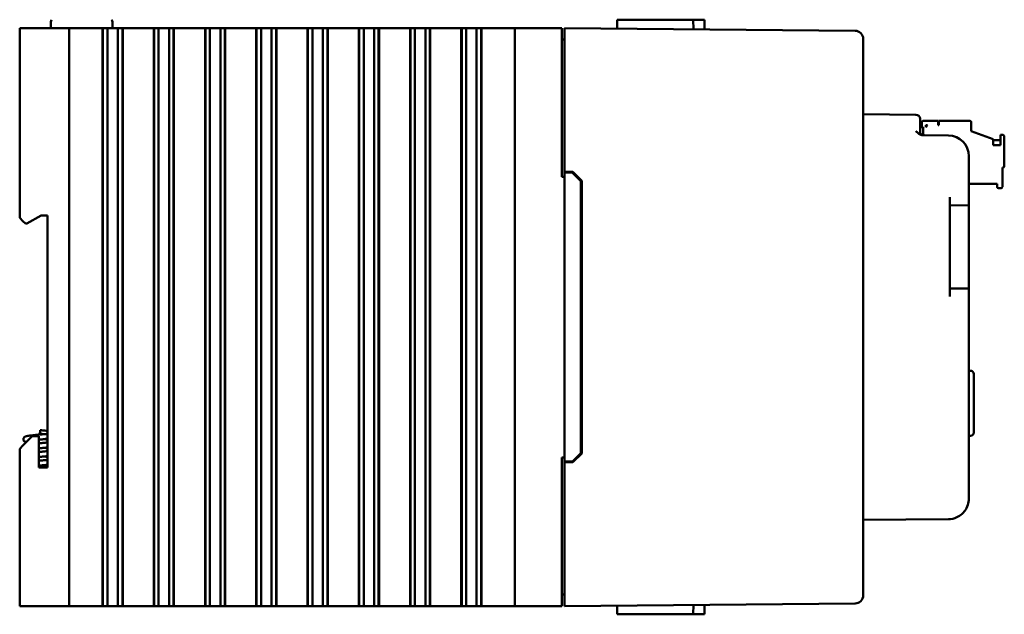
# Model space of a CAD drawing. Header units: inches. Extents: x 1.3 to 23.1, y 0.4 to 18.6.
# Tile 4 of 17: x 1.3 to 7.3, y 7.6 to 11.2. Entities that reach past the tile are written whole.
import ezdxf

# ---------------------------------------------------------------- set-up
doc = ezdxf.new("R2010")
doc.units = ezdxf.units.IN
doc.header["$LTSCALE"] = 0.8
doc.header["$MEASUREMENT"] = 0
doc.layers.add('Visible (ANSI)', color=7, linetype='Continuous', lineweight=50)

msp = doc.modelspace()

# ---------------------------------------------------------------- linework, layer by layer
at = {"layer": 'Visible (ANSI)'}
for p, q in [((4.9146, 11.1666), (4.9142, 11.1138)), ((4.9146, 11.1666), (5.0141, 11.1666)), ((5.1629, 11.1666), (5.0141, 11.1666)), ((5.1629, 11.1666), (5.3749, 11.1666)), ((5.3749, 11.1666), (5.4431, 11.1666)), ((5.3749, 11.1666), (5.3754, 11.1097)), ((5.4431, 11.1666), (5.4436, 11.1091)), ((1.2938, 11.1166), (1.3138, 11.1166)), ((1.2938, 11.1166), (1.2938, 9.9676)), ((1.5738, 11.1166), (1.3138, 11.1166)), ((1.4823, 11.1547), (1.4823, 11.1167)), ((1.4823, 11.1167), (1.8553, 11.1167)), ((1.5738, 11.1166), (1.5938, 11.1166)), ((1.5938, 7.6166), (1.5938, 11.1166)), ((1.6138, 11.1166), (1.5938, 11.1166)), ((1.6138, 11.1166), (1.7955, 11.1166)), ((1.7967, 11.1166), (1.7955, 11.1166)), ((1.7955, 7.6166), (1.7955, 11.1166)), ((1.7979, 11.1166), (1.7967, 11.1166)), ((1.7967, 7.6166), (1.7967, 11.1166)), ((1.8132, 11.1166), (1.7979, 11.1166)), ((1.7979, 7.6166), (1.7979, 11.1166)), ((1.8132, 11.1166), (1.8253, 11.1166)), ((1.8253, 11.1166), (1.8421, 11.1166)), ((1.8253, 11.1166), (1.8253, 7.6166)), ((1.8421, 11.1166), (1.856, 11.1166)), ((1.8553, 11.1547), (1.8553, 11.1167)), ((1.856, 11.1166), (1.8577, 11.1166)), ((1.8577, 11.1166), (1.8715, 11.1166)), ((1.8715, 11.1166), (1.8884, 11.1166)), ((1.8884, 11.1166), (1.9005, 11.1166)), ((1.8884, 7.6166), (1.8884, 11.1166)), ((1.9158, 11.1166), (1.9005, 11.1166)), ((1.917, 11.1166), (1.9158, 11.1166)), ((1.9158, 7.6166), (1.9158, 11.1166)), ((1.9182, 11.1166), (1.917, 11.1166)), ((1.917, 7.6166), (1.917, 11.1166)), ((1.9182, 11.1166), (2.106, 11.1166)), ((1.9182, 7.6166), (1.9182, 11.1166)), ((2.1072, 11.1166), (2.106, 11.1166)), ((2.106, 7.6166), (2.106, 11.1166)), ((2.1084, 11.1166), (2.1072, 11.1166)), ((2.1072, 7.6166), (2.1072, 11.1166)), ((2.1237, 11.1166), (2.1084, 11.1166)), ((2.1084, 7.6166), (2.1084, 11.1166)), ((2.1237, 11.1166), (2.1358, 11.1166)), ((2.1358, 11.1166), (2.1527, 11.1166)), ((2.1358, 11.1166), (2.1358, 7.6166)), ((2.1527, 11.1166), (2.1665, 11.1166)), ((2.1665, 11.1166), (2.1682, 11.1166)), ((2.1682, 11.1166), (2.1821, 11.1166)), ((2.1821, 11.1166), (2.1989, 11.1166)), ((2.1989, 11.1166), (2.211, 11.1166)), ((2.1989, 7.6166), (2.1989, 11.1166)), ((2.2263, 11.1166), (2.211, 11.1166)), ((2.2275, 11.1166), (2.2263, 11.1166)), ((2.2263, 7.6166), (2.2263, 11.1166)), ((2.2287, 11.1166), (2.2275, 11.1166)), ((2.2275, 7.6166), (2.2275, 11.1166)), ((2.2287, 11.1166), (2.4166, 11.1166)), ((2.2287, 7.6166), (2.2287, 11.1166)), ((2.4178, 11.1166), (2.4166, 11.1166)), ((2.4166, 7.6166), (2.4166, 11.1166)), ((2.419, 11.1166), (2.4178, 11.1166)), ((2.4178, 7.6166), (2.4178, 11.1166)), ((2.4343, 11.1166), (2.419, 11.1166)), ((2.419, 7.6166), (2.419, 11.1166)), ((2.4343, 11.1166), (2.4464, 11.1166)), ((2.4464, 11.1166), (2.4633, 11.1166)), ((2.4464, 11.1166), (2.4464, 7.6166)), ((2.4633, 11.1166), (2.4771, 11.1166)), ((2.4771, 11.1166), (2.4788, 11.1166)), ((2.4788, 11.1166), (2.4926, 11.1166)), ((2.4926, 11.1166), (2.5095, 11.1166)), ((2.5095, 11.1166), (2.5216, 11.1166)), ((2.5095, 7.6166), (2.5095, 11.1166)), ((2.5369, 11.1166), (2.5216, 11.1166)), ((2.5381, 11.1166), (2.5369, 11.1166)), ((2.5369, 7.6166), (2.5369, 11.1166)), ((2.5393, 11.1166), (2.5381, 11.1166)), ((2.5381, 7.6166), (2.5381, 11.1166)), ((2.5393, 11.1166), (2.7272, 11.1166)), ((2.5393, 7.6166), (2.5393, 11.1166)), ((2.7284, 11.1166), (2.7272, 11.1166)), ((2.7272, 7.6166), (2.7272, 11.1166)), ((2.7296, 11.1166), (2.7284, 11.1166)), ((2.7284, 7.6166), (2.7284, 11.1166)), ((2.7449, 11.1166), (2.7296, 11.1166)), ((2.7296, 7.6166), (2.7296, 11.1166)), ((2.7449, 11.1166), (2.7569, 11.1166)), ((2.7569, 11.1166), (2.7738, 11.1166)), ((2.7569, 11.1166), (2.7569, 7.6166)), ((2.7738, 11.1166), (2.7876, 11.1166)), ((2.7876, 11.1166), (2.7893, 11.1166)), ((2.7893, 11.1166), (2.8032, 11.1166)), ((2.8032, 11.1166), (2.82, 11.1166)), ((2.82, 11.1166), (2.8321, 11.1166)), ((2.82, 7.6166), (2.82, 11.1166)), ((2.8474, 11.1166), (2.8321, 11.1166)), ((2.8486, 11.1166), (2.8474, 11.1166)), ((2.8474, 7.6166), (2.8474, 11.1166)), ((2.8498, 11.1166), (2.8486, 11.1166)), ((2.8486, 7.6166), (2.8486, 11.1166)), ((2.8498, 11.1166), (3.0377, 11.1166)), ((2.8498, 7.6166), (2.8498, 11.1166)), ((3.0389, 11.1166), (3.0377, 11.1166)), ((3.0377, 7.6166), (3.0377, 11.1166)), ((3.0401, 11.1166), (3.0389, 11.1166)), ((3.0389, 7.6166), (3.0389, 11.1166)), ((3.0554, 11.1166), (3.0401, 11.1166)), ((3.0401, 7.6166), (3.0401, 11.1166)), ((3.0554, 11.1166), (3.0675, 11.1166)), ((3.0675, 11.1166), (3.0844, 11.1166)), ((3.0675, 11.1166), (3.0675, 7.6166)), ((3.0844, 11.1166), (3.0982, 11.1166)), ((3.0982, 11.1166), (3.0999, 11.1166)), ((3.0999, 11.1166), (3.1137, 11.1166)), ((3.1137, 11.1166), (3.1306, 11.1166)), ((3.1306, 11.1166), (3.1427, 11.1166)), ((3.1306, 7.6166), (3.1306, 11.1166)), ((3.158, 11.1166), (3.1427, 11.1166)), ((3.1592, 11.1166), (3.158, 11.1166)), ((3.158, 7.6166), (3.158, 11.1166)), ((3.1604, 11.1166), (3.1592, 11.1166)), ((3.1592, 7.6166), (3.1592, 11.1166)), ((3.1604, 11.1166), (3.3483, 11.1166)), ((3.1604, 7.6166), (3.1604, 11.1166)), ((3.3495, 11.1166), (3.3483, 11.1166)), ((3.3483, 7.6166), (3.3483, 11.1166)), ((3.3507, 11.1166), (3.3495, 11.1166)), ((3.3495, 7.6166), (3.3495, 11.1166)), ((3.366, 11.1166), (3.3507, 11.1166)), ((3.3507, 7.6166), (3.3507, 11.1166)), ((3.366, 11.1166), (3.3781, 11.1166)), ((3.3781, 11.1166), (3.3949, 11.1166)), ((3.3781, 11.1166), (3.3781, 7.6166)), ((3.3949, 11.1166), (3.4088, 11.1166)), ((3.4088, 11.1166), (3.4104, 11.1166)), ((3.4104, 11.1166), (3.4243, 11.1166)), ((3.4243, 11.1166), (3.4411, 11.1166)), ((3.4411, 11.1166), (3.4532, 11.1166)), ((3.4411, 7.6166), (3.4411, 11.1166)), ((3.4685, 11.1166), (3.4532, 11.1166)), ((3.4697, 11.1166), (3.4685, 11.1166)), ((3.4685, 7.6166), (3.4685, 11.1166)), ((3.4709, 11.1166), (3.4697, 11.1166)), ((3.4697, 7.6166), (3.4697, 11.1166)), ((3.4709, 11.1166), (3.6588, 11.1166)), ((3.4709, 7.6166), (3.4709, 11.1166)), ((3.66, 11.1166), (3.6588, 11.1166)), ((3.6588, 7.6166), (3.6588, 11.1166)), ((3.6612, 11.1166), (3.66, 11.1166)), ((3.66, 7.6166), (3.66, 11.1166)), ((3.6765, 11.1166), (3.6612, 11.1166)), ((3.6612, 7.6166), (3.6612, 11.1166)), ((3.6765, 11.1166), (3.6886, 11.1166)), ((3.6886, 11.1166), (3.7055, 11.1166)), ((3.6886, 11.1166), (3.6886, 7.6166)), ((3.7055, 11.1166), (3.7193, 11.1166)), ((3.7193, 11.1166), (3.721, 11.1166)), ((3.721, 11.1166), (3.7348, 11.1166)), ((3.7348, 11.1166), (3.7517, 11.1166)), ((3.7517, 11.1166), (3.7638, 11.1166)), ((3.7517, 7.6166), (3.7517, 11.1166)), ((3.7791, 11.1166), (3.7638, 11.1166)), ((3.7803, 11.1166), (3.7791, 11.1166)), ((3.7791, 7.6166), (3.7791, 11.1166)), ((3.7815, 11.1166), (3.7803, 11.1166)), ((3.7803, 7.6166), (3.7803, 11.1166)), ((3.7815, 11.1166), (3.9694, 11.1166)), ((3.7815, 7.6166), (3.7815, 11.1166)), ((3.9706, 11.1166), (3.9694, 11.1166)), ((3.9694, 7.6166), (3.9694, 11.1166)), ((3.9718, 11.1166), (3.9706, 11.1166)), ((3.9706, 7.6166), (3.9706, 11.1166)), ((3.9871, 11.1166), (3.9718, 11.1166)), ((3.9718, 7.6166), (3.9718, 11.1166)), ((3.9871, 11.1166), (3.9992, 11.1166)), ((3.9992, 11.1166), (4.016, 11.1166)), ((3.9992, 11.1166), (3.9992, 7.6166)), ((4.016, 11.1166), (4.0299, 11.1166)), ((4.0299, 11.1166), (4.0316, 11.1166)), ((4.0316, 11.1166), (4.0454, 11.1166)), ((4.0454, 11.1166), (4.0623, 11.1166)), ((4.0623, 7.6166), (4.0623, 11.1166)), ((4.0623, 11.1166), (4.0743, 11.1166)), ((4.0896, 11.1166), (4.0743, 11.1166)), ((4.0908, 11.1166), (4.0896, 11.1166)), ((4.0896, 7.6166), (4.0896, 11.1166)), ((4.092, 11.1166), (4.0908, 11.1166)), ((4.0908, 7.6166), (4.0908, 11.1166)), ((4.092, 11.1166), (4.2188, 11.1166)), ((4.092, 7.6166), (4.092, 11.1166)), ((4.2938, 11.1166), (4.2188, 11.1166)), ((4.2938, 11.1166), (4.3138, 11.1166)), ((4.2938, 11.1166), (4.2938, 7.6166)), ((4.5738, 11.1166), (4.3138, 11.1166)), ((4.5738, 11.1166), (4.5788, 11.1166)), ((4.5788, 10.2166), (4.5788, 11.1166)), ((4.5938, 11.0666), (4.5938, 11.1166)), ((6.3552, 11.1012), (4.5938, 11.1166)), ((4.5938, 11.0476), (4.5788, 11.0476)), ((4.5938, 11.0666), (4.5938, 10.2466)), ((6.4048, 11.0512), (6.4048, 11.0507)), ((6.4048, 7.6824), (6.4048, 11.0507)), ((6.724, 10.5923), (6.4048, 10.5951)), ((6.7488, 10.5673), (6.7488, 10.5423)), ((6.7488, 10.4929), (6.7488, 10.5423)), ((6.7488, 10.5169), (6.7675, 10.5169)), ((6.7596, 10.5445), (6.7596, 10.5169)), ((6.7675, 10.4687), (6.7675, 10.5169)), ((6.858, 10.5563), (6.7714, 10.5563)), ((6.7832, 10.5287), (6.795, 10.5287)), ((6.7832, 10.5169), (6.795, 10.5287)), ((6.7832, 10.5169), (6.7832, 10.5287)), ((6.858, 10.5287), (6.858, 10.5563)), ((6.862, 10.5287), (6.858, 10.5287)), ((7.0509, 10.5563), (6.862, 10.5563)), ((6.862, 10.5563), (6.862, 10.5287)), ((7.0588, 10.4933), (7.0588, 10.5484)), ((6.9209, 10.4666), (6.7671, 10.468)), ((7.0588, 10.4933), (7.1927, 10.4446)), ((7.1927, 10.4082), (7.1927, 10.4446)), ((7.2517, 10.4697), (7.236, 10.4697)), ((7.236, 10.4697), (7.236, 10.4082)), ((7.2596, 10.2807), (7.2596, 10.4618)), ((7.236, 10.4382), (7.1927, 10.4382)), ((7.236, 10.4082), (7.1927, 10.4082)), ((7.0448, 10.0946), (7.0448, 10.3416)), ((7.2478, 10.1547), (7.2478, 10.2728)), ((7.2478, 10.2728), (7.2517, 10.2728)), ((4.5788, 10.2166), (4.5938, 10.2166)), ((4.5938, 10.2466), (4.5938, 10.2416)), ((4.5938, 10.2466), (4.6459, 10.2461)), ((4.5938, 10.2416), (4.5938, 8.4916)), ((4.5938, 10.2416), (4.6438, 10.2411)), ((4.6438, 10.2411), (4.6938, 10.1907)), ((4.6459, 10.2461), (4.6988, 10.1927)), ((4.6938, 8.5424), (4.6938, 10.1907)), ((4.6988, 10.1927), (4.6988, 8.5404)), ((7.0448, 10.1744), (7.2163, 10.1744)), ((7.2163, 10.1744), (7.2163, 10.1547)), ((7.2242, 10.1468), (7.2399, 10.1468)), ((6.9288, 9.4906), (6.9288, 10.0936)), ((7.0448, 10.0946), (7.0448, 10.0446)), ((6.9288, 10.0436), (7.0448, 10.0446)), ((7.0448, 9.9946), (7.0448, 10.0446)), ((1.3138, 9.9476), (1.2938, 9.9676)), ((1.3372, 9.9326), (1.4238, 9.9826)), ((1.4238, 9.9826), (1.4618, 9.9826)), ((1.4618, 9.9826), (1.4618, 8.4556)), ((7.0448, 9.9946), (7.0448, 9.5896)), ((1.3138, 9.9476), (1.3288, 9.9326)), ((1.3288, 9.9326), (1.3372, 9.9326)), ((7.0448, 9.5396), (7.0448, 9.5896)), ((7.0448, 9.5396), (6.9288, 9.5406)), ((7.0448, 9.5396), (7.0448, 9.4896)), ((7.0448, 8.2676), (7.0448, 9.4896)), ((7.0555, 9.0421), (7.0448, 9.0425)), ((7.0748, 9.0221), (7.0748, 8.667)), ((1.4138, 8.6666), (1.4238, 8.6666)), ((1.4138, 8.6666), (1.4138, 8.6566)), ((1.4138, 8.6566), (1.4238, 8.6566)), ((1.4188, 8.6666), (1.4188, 8.6816)), ((1.4188, 8.6553), (1.4188, 8.6566)), ((1.4238, 8.6666), (1.4238, 8.6566)), ((1.3698, 8.6456), (1.3138, 8.5896)), ((1.4098, 8.6456), (1.3698, 8.6456)), ((1.4098, 8.4556), (1.4098, 8.6456)), ((7.0555, 8.647), (7.0448, 8.6466)), ((1.2938, 8.5696), (1.3138, 8.5896)), ((1.2938, 8.5696), (1.2938, 7.6166)), ((4.6938, 8.5424), (4.6438, 8.492)), ((4.6988, 8.5404), (4.6459, 8.487)), ((4.5938, 8.5166), (4.5788, 8.5166)), ((4.5788, 7.6166), (4.5788, 8.5166)), ((4.5938, 8.4916), (4.6438, 8.492)), ((4.5938, 8.4916), (4.5938, 8.4866)), ((4.6459, 8.487), (4.5938, 8.4866)), ((4.5938, 8.4866), (4.5938, 7.6665)), ((1.4618, 8.4556), (1.4098, 8.4556)), ((6.4048, 8.1381), (6.9209, 8.1426)), ((4.5938, 7.6856), (4.5788, 7.6856)), ((4.5938, 7.6166), (4.5938, 7.6665)), ((6.4048, 7.6824), (6.4048, 7.6819)), ((1.3138, 7.6166), (1.2938, 7.6166)), ((1.5738, 7.6166), (1.3138, 7.6166)), ((1.5938, 7.6166), (1.5738, 7.6166)), ((1.5938, 7.6166), (1.6138, 7.6166)), ((1.7955, 7.6166), (1.6138, 7.6166)), ((1.7967, 7.6166), (1.7955, 7.6166)), ((1.7979, 7.6166), (1.7967, 7.6166)), ((1.8132, 7.6166), (1.7979, 7.6166)), ((1.8253, 7.6166), (1.8132, 7.6166)), ((1.8421, 7.6166), (1.8253, 7.6166)), ((1.856, 7.6166), (1.8421, 7.6166)), ((1.8577, 7.6166), (1.856, 7.6166)), ((1.8715, 7.6166), (1.8577, 7.6166)), ((1.8884, 7.6166), (1.8715, 7.6166)), ((1.9005, 7.6166), (1.8884, 7.6166)), ((1.9158, 7.6166), (1.9005, 7.6166)), ((1.917, 7.6166), (1.9158, 7.6166)), ((1.9182, 7.6166), (1.917, 7.6166)), ((2.106, 7.6166), (1.9182, 7.6166)), ((2.1072, 7.6166), (2.106, 7.6166)), ((2.1084, 7.6166), (2.1072, 7.6166)), ((2.1237, 7.6166), (2.1084, 7.6166)), ((2.1358, 7.6166), (2.1237, 7.6166)), ((2.1527, 7.6166), (2.1358, 7.6166)), ((2.1665, 7.6166), (2.1527, 7.6166)), ((2.1682, 7.6166), (2.1665, 7.6166)), ((2.1821, 7.6166), (2.1682, 7.6166)), ((2.1989, 7.6166), (2.1821, 7.6166)), ((2.211, 7.6166), (2.1989, 7.6166)), ((2.2263, 7.6166), (2.211, 7.6166)), ((2.2275, 7.6166), (2.2263, 7.6166)), ((2.2287, 7.6166), (2.2275, 7.6166)), ((2.4166, 7.6166), (2.2287, 7.6166)), ((2.4178, 7.6166), (2.4166, 7.6166)), ((2.419, 7.6166), (2.4178, 7.6166)), ((2.4343, 7.6166), (2.419, 7.6166)), ((2.4464, 7.6166), (2.4343, 7.6166)), ((2.4633, 7.6166), (2.4464, 7.6166)), ((2.4771, 7.6166), (2.4633, 7.6166)), ((2.4788, 7.6166), (2.4771, 7.6166)), ((2.4926, 7.6166), (2.4788, 7.6166)), ((2.5095, 7.6166), (2.4926, 7.6166)), ((2.5216, 7.6166), (2.5095, 7.6166)), ((2.5369, 7.6166), (2.5216, 7.6166)), ((2.5381, 7.6166), (2.5369, 7.6166)), ((2.5393, 7.6166), (2.5381, 7.6166)), ((2.7272, 7.6166), (2.5393, 7.6166)), ((2.7284, 7.6166), (2.7272, 7.6166)), ((2.7296, 7.6166), (2.7284, 7.6166)), ((2.7449, 7.6166), (2.7296, 7.6166)), ((2.7569, 7.6166), (2.7449, 7.6166)), ((2.7738, 7.6166), (2.7569, 7.6166)), ((2.7876, 7.6166), (2.7738, 7.6166)), ((2.7893, 7.6166), (2.7876, 7.6166)), ((2.8032, 7.6166), (2.7893, 7.6166)), ((2.82, 7.6166), (2.8032, 7.6166)), ((2.8321, 7.6166), (2.82, 7.6166)), ((2.8474, 7.6166), (2.8321, 7.6166)), ((2.8486, 7.6166), (2.8474, 7.6166)), ((2.8498, 7.6166), (2.8486, 7.6166)), ((3.0377, 7.6166), (2.8498, 7.6166)), ((3.0389, 7.6166), (3.0377, 7.6166)), ((3.0401, 7.6166), (3.0389, 7.6166)), ((3.0554, 7.6166), (3.0401, 7.6166)), ((3.0675, 7.6166), (3.0554, 7.6166)), ((3.0844, 7.6166), (3.0675, 7.6166)), ((3.0982, 7.6166), (3.0844, 7.6166)), ((3.0999, 7.6166), (3.0982, 7.6166)), ((3.1137, 7.6166), (3.0999, 7.6166)), ((3.1306, 7.6166), (3.1137, 7.6166)), ((3.1427, 7.6166), (3.1306, 7.6166)), ((3.158, 7.6166), (3.1427, 7.6166)), ((3.1592, 7.6166), (3.158, 7.6166)), ((3.1604, 7.6166), (3.1592, 7.6166)), ((3.3483, 7.6166), (3.1604, 7.6166)), ((3.3495, 7.6166), (3.3483, 7.6166)), ((3.3507, 7.6166), (3.3495, 7.6166)), ((3.366, 7.6166), (3.3507, 7.6166)), ((3.3781, 7.6166), (3.366, 7.6166)), ((3.3949, 7.6166), (3.3781, 7.6166)), ((3.4088, 7.6166), (3.3949, 7.6166)), ((3.4104, 7.6166), (3.4088, 7.6166)), ((3.4243, 7.6166), (3.4104, 7.6166)), ((3.4411, 7.6166), (3.4243, 7.6166)), ((3.4532, 7.6166), (3.4411, 7.6166)), ((3.4685, 7.6166), (3.4532, 7.6166)), ((3.4697, 7.6166), (3.4685, 7.6166)), ((3.4709, 7.6166), (3.4697, 7.6166)), ((3.6588, 7.6166), (3.4709, 7.6166)), ((3.66, 7.6166), (3.6588, 7.6166)), ((3.6612, 7.6166), (3.66, 7.6166)), ((3.6765, 7.6166), (3.6612, 7.6166)), ((3.6886, 7.6166), (3.6765, 7.6166)), ((3.7055, 7.6166), (3.6886, 7.6166)), ((3.7193, 7.6166), (3.7055, 7.6166)), ((3.721, 7.6166), (3.7193, 7.6166)), ((3.7348, 7.6166), (3.721, 7.6166)), ((3.7517, 7.6166), (3.7348, 7.6166)), ((3.7638, 7.6166), (3.7517, 7.6166)), ((3.7791, 7.6166), (3.7638, 7.6166)), ((3.7803, 7.6166), (3.7791, 7.6166)), ((3.7815, 7.6166), (3.7803, 7.6166)), ((3.9694, 7.6166), (3.7815, 7.6166)), ((3.9706, 7.6166), (3.9694, 7.6166)), ((3.9718, 7.6166), (3.9706, 7.6166)), ((3.9871, 7.6166), (3.9718, 7.6166)), ((3.9992, 7.6166), (3.9871, 7.6166)), ((4.016, 7.6166), (3.9992, 7.6166)), ((4.0299, 7.6166), (4.016, 7.6166)), ((4.0316, 7.6166), (4.0299, 7.6166)), ((4.0454, 7.6166), (4.0316, 7.6166)), ((4.0623, 7.6166), (4.0454, 7.6166)), ((4.0743, 7.6166), (4.0623, 7.6166)), ((4.0896, 7.6166), (4.0743, 7.6166)), ((4.0908, 7.6166), (4.0896, 7.6166)), ((4.092, 7.6166), (4.0908, 7.6166)), ((4.2188, 7.6166), (4.092, 7.6166)), ((4.2188, 7.6166), (4.2938, 7.6166)), ((4.3138, 7.6166), (4.2938, 7.6166)), ((4.5738, 7.6166), (4.3138, 7.6166)), ((4.5788, 7.6166), (4.5738, 7.6166)), ((4.5938, 7.6166), (6.3552, 7.6319)), ((4.9146, 7.5666), (4.9142, 7.6193)), ((5.3749, 7.5666), (5.3754, 7.6234)), ((5.4431, 7.5666), (5.4436, 7.624)), ((4.9146, 7.5666), (5.0141, 7.5666)), ((5.1629, 7.5666), (5.0141, 7.5666)), ((5.1629, 7.5666), (5.3749, 7.5666)), ((5.3749, 7.5666), (5.4431, 7.5666))]:
    msp.add_line(p, q, dxfattribs=at)
for centre, radius, start, end in [((1.5023, 11.1547), 0.02, 138.45912, 180), ((1.8353, 11.1547), 0.02, 0, 41.54088), ((1.5737, 11.1166), 0.0001, 0, 90), ((1.7639, 11.1166), 0.0001, 90, 180), ((6.3548, 11.0512), 0.05, 0, 89.5), ((6.7238, 10.5673), 0.025, 0, 89.5), ((6.7714, 10.5445), 0.0118, 90, 180), ((7.0509, 10.5484), 0.00787, 360, 90), ((6.7738, 10.4929), 0.025, 180, 269.5), ((6.9198, 10.3416), 0.125, 0, 89.5), ((7.2517, 10.4618), 0.00787, 360, 90), ((7.2517, 10.2807), 0.00787, 270, 360), ((7.2242, 10.1547), 0.00787, 180, 270), ((7.2399, 10.1547), 0.00787, 270, 360), ((7.0548, 9.0221), 0.02, 0, 88), ((7.0548, 8.667), 0.02, 272, 0), ((6.9198, 8.2676), 0.125, 323.62792, 0), ((6.3548, 7.6819), 0.05, 270.5, 0)]:
    msp.add_arc(centre, radius, start, end, dxfattribs=at)
for points, knots in [([(6.724, 10.4934), (6.724, 10.4933), (6.7241, 10.4933), (6.729, 10.4882), (6.734, 10.4832), (6.7435, 10.4758), (6.7483, 10.4727), (6.7587, 10.4688), (6.7631, 10.468), (6.7671, 10.468)], [-0.000493, -0.000493, -0.000493, -0.000493, 0, 0, 0.0531307, 0.0531307, 0.0915083, 0.0915083, 0.1243596, 0.1243596, 0.1243596, 0.1243596]), ([(1.3337, 8.6095), (1.3331, 8.6097), (1.3324, 8.6098), (1.3293, 8.6107), (1.327, 8.6114), (1.3234, 8.6137), (1.3224, 8.6143), (1.3208, 8.6158), (1.32, 8.6166), (1.3182, 8.619), (1.3172, 8.6208), (1.3161, 8.6245), (1.3159, 8.6264), (1.3162, 8.6302), (1.3167, 8.632), (1.3181, 8.6352), (1.3191, 8.6367), (1.3212, 8.6391), (1.3224, 8.64), (1.3247, 8.6416), (1.3259, 8.6422), (1.3291, 8.6436), (1.331, 8.6441), (1.3387, 8.6462), (1.3458, 8.6473), (1.3632, 8.6497), (1.3735, 8.6508), (1.3935, 8.6529), (1.4033, 8.6538), (1.4224, 8.6556), (1.4321, 8.6566), (1.4483, 8.6582), (1.4553, 8.6589), (1.4618, 8.6596)], [10.6320954, 10.6320954, 10.6320954, 10.6320954, 10.6428793, 10.6428793, 10.6873836, 10.6873836, 10.7012288, 10.7012288, 10.7125441, 10.7125441, 10.730398, 10.730398, 10.7465417, 10.7465417, 10.762578, 10.762578, 10.7786616, 10.7786616, 10.7951257, 10.7951257, 10.8147654, 10.8147654, 10.8511836, 10.8511836, 10.946321, 10.946321, 11.0369104, 11.0369104, 11.1112429, 11.1112429, 11.1836872, 11.1836872, 11.2408347, 11.2408347, 11.2408347, 11.2408347]), ([(1.4188, 8.6816), (1.4283, 8.6806), (1.438, 8.6797), (1.4521, 8.6783), (1.457, 8.6778), (1.4618, 8.6773)], [0, 0, 0, 0, 0.0728813, 0.0728813, 0.1135685, 0.1135685, 0.1135685, 0.1135685]), ([(1.3398, 8.6155), (1.3395, 8.6155), (1.3393, 8.6154), (1.3391, 8.6153), (1.3391, 8.6153), (1.3391, 8.6153)], [1.03827887, 1.03827887, 1.03827887, 1.03827887, 1.04986332, 1.04986332, 1.05567409, 1.05567409, 1.05567409, 1.05567409]), ([(1.4618, 8.6296), (1.4603, 8.6294), (1.4589, 8.6292), (1.4485, 8.6282), (1.4388, 8.6272), (1.4226, 8.6257), (1.4162, 8.6251), (1.4098, 8.6244)], [0.6525343, 0.6525343, 0.6525343, 0.6525343, 0.665026, 0.665026, 0.7400516, 0.7400516, 0.7890084, 0.7890084, 0.7890084, 0.7890084]), ([(1.4098, 8.6019), (1.418, 8.6027), (1.4264, 8.6035), (1.4437, 8.6052), (1.4527, 8.6061), (1.4611, 8.607), (1.4614, 8.6071), (1.4618, 8.6071)], [9.6232834, 9.6232834, 9.6232834, 9.6232834, 9.6864331, 9.6864331, 9.7579681, 9.7579681, 9.760998, 9.760998, 9.760998, 9.760998]), ([(1.4383, 8.6272), (1.4411, 8.6269), (1.4438, 8.6266), (1.4517, 8.6259), (1.4569, 8.6253), (1.4618, 8.6248)], [1.53007516, 1.53007516, 1.53007516, 1.53007516, 1.55142895, 1.55142895, 1.59364175, 1.59364175, 1.59364175, 1.59364175]), ([(1.4618, 8.5771), (1.4616, 8.577), (1.4615, 8.577), (1.4526, 8.5761), (1.4429, 8.5751), (1.4255, 8.5734), (1.4175, 8.5727), (1.4098, 8.5719)], [2.132603, 2.132603, 2.132603, 2.132603, 2.1336899, 2.1336899, 2.2094741, 2.2094741, 2.2690351, 2.2690351, 2.2690351, 2.2690351]), ([(1.4098, 8.5494), (1.4176, 8.5502), (1.4255, 8.5509), (1.4423, 8.5526), (1.4514, 8.5535), (1.4603, 8.5544), (1.461, 8.5545), (1.4618, 8.5546)], [8.143196, 8.143196, 8.143196, 8.143196, 8.2028121, 8.2028121, 8.2744031, 8.2744031, 8.2809176, 8.2809176, 8.2809176, 8.2809176]), ([(1.4383, 8.5747), (1.4435, 8.5742), (1.4486, 8.5737), (1.4563, 8.5729), (1.4591, 8.5726), (1.4618, 8.5723)], [3.01023397, 3.01023397, 3.01023397, 3.01023397, 3.05058233, 3.05058233, 3.07379855, 3.07379855, 3.07379855, 3.07379855]), ([(1.4618, 8.5246), (1.4612, 8.5245), (1.4607, 8.5244), (1.4513, 8.5234), (1.4416, 8.5225), (1.4246, 8.5209), (1.4171, 8.5201), (1.4098, 8.5194)], [3.6126737, 3.6126737, 3.6126737, 3.6126737, 3.617369, 3.617369, 3.6928824, 3.6928824, 3.7491208, 3.7491208, 3.7491208, 3.7491208]), ([(1.4098, 8.4969), (1.4172, 8.4977), (1.4247, 8.4984), (1.4413, 8.5), (1.4504, 8.5009), (1.4597, 8.5019), (1.4607, 8.502), (1.4618, 8.5021)], [6.6631286, 6.6631286, 6.6631286, 6.6631286, 6.7199111, 6.7199111, 6.7915469, 6.7915469, 6.8008555, 6.8008555, 6.8008555, 6.8008555]), ([(1.4618, 8.4721), (1.459, 8.4718), (1.4562, 8.4715), (1.4443, 8.4702), (1.4345, 8.4693), (1.4198, 8.4679), (1.4148, 8.4674), (1.4098, 8.4669)], [5.0925413, 5.0925413, 5.0925413, 5.0925413, 5.1163157, 5.1163157, 5.1906789, 5.1906789, 5.2290328, 5.2290328, 5.2290328, 5.2290328]), ([(1.4383, 8.5222), (1.444, 8.5216), (1.4495, 8.5211), (1.4572, 8.5203), (1.4595, 8.52), (1.4618, 8.5198)], [4.49031185, 4.49031185, 4.49031185, 4.49031185, 4.53427084, 4.53427084, 4.55387222, 4.55387222, 4.55387222, 4.55387222]), ([(1.4383, 8.4697), (1.4425, 8.4693), (1.4466, 8.4689), (1.4544, 8.4681), (1.4582, 8.4677), (1.4618, 8.4673)], [5.97004701, 5.97004701, 5.97004701, 5.97004701, 6.00251243, 6.00251243, 6.03361818, 6.03361818, 6.03361818, 6.03361818]), ([(6.9209, 8.1426), (6.9209, 8.1426), (6.921, 8.1426), (6.939, 8.1427), (6.9563, 8.1468), (6.9834, 8.1593), (6.9935, 8.1659), (7.0094, 8.1799), (7.0154, 8.1866), (7.0204, 8.1934)], [-0.0007569, -0.0007569, -0.0007569, -0.0007569, 0, 0, 0.1605033, 0.1605033, 0.2756155, 0.2756155, 0.369841, 0.369841, 0.369841, 0.369841])]:
    msp.add_open_spline(points, degree=3, knots=knots, dxfattribs=at)

doc.saveas('drawing.dxf')
